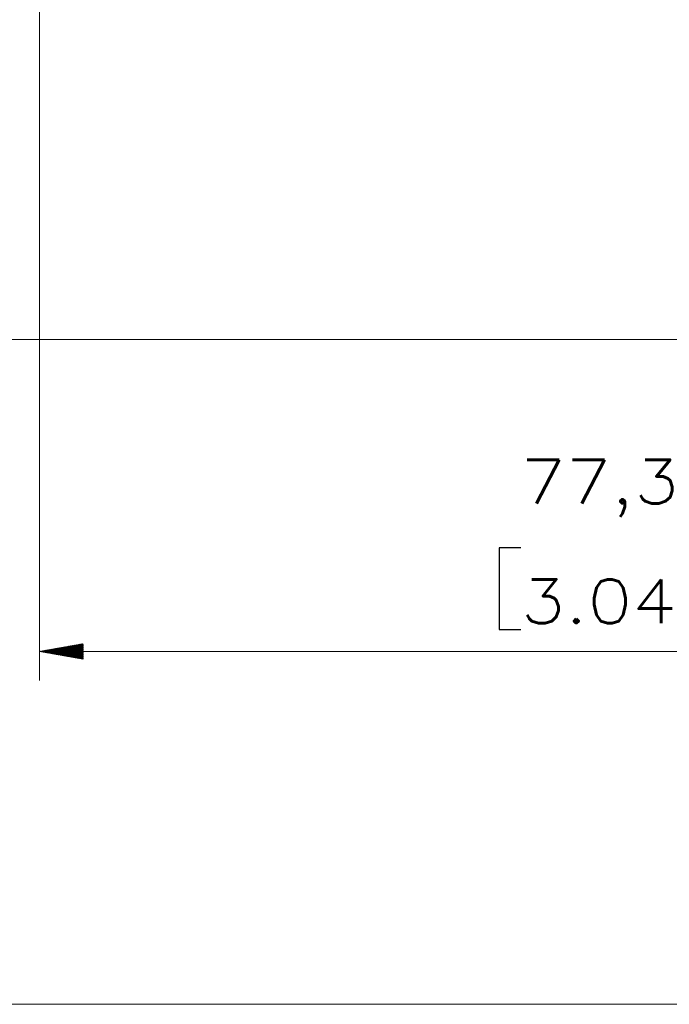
# Model space of a CAD drawing. Header units: millimetres. Extents: x 4 to 836, y 5 to 589.
# Tile 22 of 145: x 464 to 508, y 5 to 73. Entities that reach past the tile are written whole.
import ezdxf

# ---------------------------------------------------------------- set-up
doc = ezdxf.new("R2010")
doc.units = ezdxf.units.MM
doc.layers.add('1', color=7, linetype='Continuous', true_color=0xffffff)
doc.layers.add('256', color=7, linetype='Continuous', true_color=0xffffff)
doc.styles.add('ideas_simplex', font='simplex.shx')

msp = doc.modelspace()

# ---------------------------------------------------------------- hatches: boundary and pattern name
at = {"layer": '1', "linetype": 'Continuous', "lineweight": 13}
h = msp.add_hatch(dxfattribs=at)
h.set_pattern_fill('ANSI31', color=27, scale=0.0062, style=0)
h.paths.add_polyline_path([(465.108, 29.244), (468.108, 29.773), (468.108, 28.715)], flags=0)

# ---------------------------------------------------------------- linework, layer by layer
at = {"layer": '1', "color": 152, "linetype": 'Continuous', "lineweight": 13}
msp.add_line((465.108, 109.216), (465.108, 27.244), dxfattribs=at)
at = {"layer": '1', "color": 251, "linetype": 'Continuous', "lineweight": 18}
msp.add_line((445.362, 50.67), (548.758, 50.67), dxfattribs=at)
at = {"layer": '1', "color": 87, "linetype": 'Continuous', "lineweight": 25}
for p, q in [((496.656, 36.369), (496.656, 30.744)), ((498.156, 36.369), (496.656, 36.369)), ((496.656, 30.744), (498.156, 30.744))]:
    msp.add_line(p, q, dxfattribs=at)
at = {"layer": '1', "color": 27, "linetype": 'Continuous', "lineweight": 13}
msp.add_line((542.408, 29.244), (465.108, 29.244), dxfattribs=at)
at = {"layer": '256', "color": 3, "linetype": 'Continuous', "lineweight": 18}
msp.add_line((15, 5), (836, 5), dxfattribs=at)

# ---------------------------------------------------------------- texts
at = {"layer": '1', "color": 87, "linetype": 'Continuous', "lineweight": 25, "char_height": 3, "attachment_point": 7, "line_spacing_factor": 1.204819, "style": 'ideas_simplex'}
for s, insert in [('\\W1.2097;77,3', (498.127, 38.504)), ('\\W1.1919;3.04', (498.127, 31.191))]:
    msp.add_mtext(s, dxfattribs=dict(at, insert=insert))

doc.saveas('drawing.dxf')
